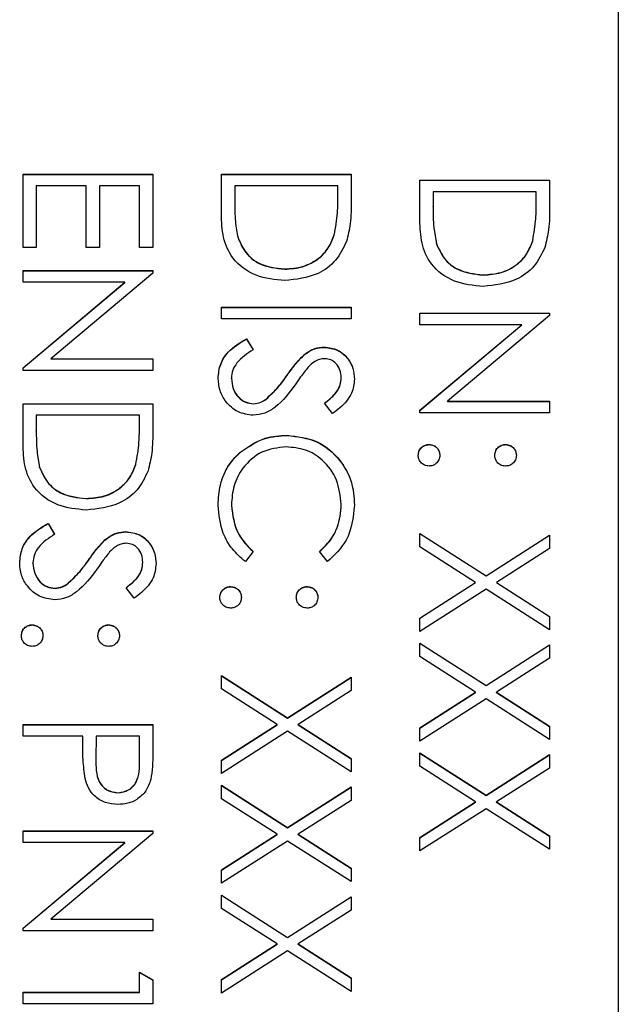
# Model space of a CAD drawing. Header units: millimetres. Extents: x 220 to 2218, y -9 to 1835.
# Tile 15 of 25: x 2024 to 2032, y 960 to 973. Entities that reach past the tile are written whole.
import ezdxf

# ---------------------------------------------------------------- set-up
doc = ezdxf.new("R2010")
doc.units = ezdxf.units.MM

msp = doc.modelspace()

# ---------------------------------------------------------------- linework, layer by layer
at = {"color": 7, "linetype": 'Continuous', "lineweight": 25}
for p, q in [((2031.759, 998.543), (2031.759, 938.564)), ((2023.959, 969.676), (2023.959, 970.635)), ((2023.959, 970.635), (2025.659, 970.635)), ((2023.959, 970.632), (2025.659, 970.632)), ((2025.659, 970.635), (2025.659, 969.676)), ((2026.559, 970.635), (2028.259, 970.635)), ((2026.559, 970.108), (2026.559, 970.635)), ((2026.559, 970.632), (2028.259, 970.632)), ((2028.259, 970.635), (2028.259, 970.292)), ((2024.133, 970.482), (2024.133, 969.676)), ((2024.787, 970.482), (2024.133, 970.482)), ((2024.787, 969.676), (2024.787, 970.482)), ((2024.961, 970.482), (2024.961, 969.676)), ((2025.484, 970.482), (2024.961, 970.482)), ((2025.484, 969.676), (2025.484, 970.482)), ((2026.733, 970.482), (2026.733, 970.287)), ((2028.084, 970.482), (2026.733, 970.482)), ((2028.084, 970.363), (2028.084, 970.482)), ((2029.159, 970.558), (2030.859, 970.558)), ((2029.159, 970.031), (2029.159, 970.558)), ((2029.159, 970.555), (2030.859, 970.555)), ((2030.859, 970.558), (2030.859, 970.215)), ((2028.084, 970.36), (2028.084, 970.363)), ((2029.333, 970.405), (2029.333, 970.21)), ((2030.684, 970.405), (2029.333, 970.405)), ((2030.684, 970.286), (2030.684, 970.405)), ((2026.733, 970.285), (2026.733, 970.287)), ((2029.333, 970.208), (2029.333, 970.21)), ((2030.684, 970.283), (2030.684, 970.286)), ((2028.037, 969.838), (2028.037, 969.841)), ((2026.776, 969.799), (2026.776, 969.802)), ((2029.376, 969.722), (2029.376, 969.725)), ((2030.637, 969.761), (2030.637, 969.764)), ((2024.133, 969.676), (2023.959, 969.676)), ((2024.961, 969.676), (2024.787, 969.676)), ((2025.659, 969.676), (2025.484, 969.676)), ((2023.959, 969.371), (2025.659, 969.371)), ((2023.959, 969.219), (2023.959, 969.371)), ((2023.959, 969.369), (2025.659, 969.369)), ((2025.659, 969.339), (2024.321, 968.217)), ((2025.659, 969.371), (2025.659, 969.339)), ((2027.388, 969.39), (2027.388, 969.393)), ((2029.988, 969.313), (2029.988, 969.316)), ((2025.294, 969.219), (2023.959, 969.219)), ((2023.959, 968.099), (2025.294, 969.219)), ((2023.959, 968.096), (2025.294, 969.216)), ((2025.294, 969.216), (2025.294, 969.219)), ((2026.559, 968.739), (2026.559, 968.892)), ((2026.559, 968.892), (2028.259, 968.892)), ((2026.559, 968.889), (2028.259, 968.889)), ((2028.259, 968.892), (2028.259, 968.739)), ((2029.159, 968.815), (2030.859, 968.815)), ((2029.159, 968.662), (2029.159, 968.815)), ((2029.159, 968.812), (2030.859, 968.812)), ((2030.859, 968.783), (2029.521, 967.66)), ((2030.859, 968.815), (2030.859, 968.783)), ((2028.259, 968.739), (2026.559, 968.739)), ((2030.494, 968.662), (2029.159, 968.662)), ((2029.159, 967.542), (2030.494, 968.662)), ((2029.159, 967.54), (2030.494, 968.66)), ((2030.494, 968.66), (2030.494, 968.662)), ((2026.887, 968.478), (2026.973, 968.334)), ((2026.887, 968.475), (2026.887, 968.478)), ((2026.887, 968.475), (2026.973, 968.332)), ((2027.647, 968.271), (2027.647, 968.274)), ((2027.906, 968.366), (2027.906, 968.369)), ((2024.321, 968.217), (2025.659, 968.217)), ((2024.321, 968.214), (2024.321, 968.217)), ((2024.321, 968.214), (2025.659, 968.214)), ((2025.659, 968.217), (2025.659, 968.064)), ((2023.959, 968.064), (2023.959, 968.099)), ((2025.659, 968.064), (2023.959, 968.064)), ((2026.689, 967.959), (2026.689, 967.961)), ((2027.416, 967.993), (2027.416, 967.996)), ((2028.128, 967.965), (2028.128, 967.967)), ((2023.959, 967.628), (2025.659, 967.628)), ((2023.959, 967.102), (2023.959, 967.628)), ((2023.959, 967.626), (2025.659, 967.626)), ((2025.659, 967.628), (2025.659, 967.285)), ((2026.978, 967.626), (2026.978, 967.628)), ((2027.144, 967.687), (2027.144, 967.689)), ((2028.015, 967.498), (2027.91, 967.635)), ((2029.521, 967.66), (2030.859, 967.66)), ((2029.521, 967.658), (2029.521, 967.66)), ((2029.521, 967.658), (2030.859, 967.658)), ((2030.859, 967.66), (2030.859, 967.508)), ((2029.159, 967.508), (2029.159, 967.542)), ((2030.859, 967.508), (2029.159, 967.508)), ((2024.133, 967.476), (2024.133, 967.281)), ((2025.484, 967.476), (2024.133, 967.476)), ((2025.484, 967.356), (2025.484, 967.476)), ((2025.484, 967.354), (2025.484, 967.356)), ((2024.133, 967.278), (2024.133, 967.281)), ((2027.419, 967.212), (2027.419, 967.214)), ((2026.812, 966.996), (2026.812, 966.999)), ((2029.279, 967.091), (2029.279, 967.094)), ((2030.281, 967.091), (2030.281, 967.094)), ((2024.176, 966.792), (2024.176, 966.795)), ((2025.437, 966.831), (2025.437, 966.834)), ((2024.788, 966.384), (2024.788, 966.386)), ((2026.689, 966.296), (2026.689, 966.299)), ((2028.128, 966.307), (2028.128, 966.31)), ((2024.287, 966.06), (2024.373, 965.916)), ((2024.287, 966.057), (2024.287, 966.06)), ((2024.287, 966.057), (2024.373, 965.913)), ((2025.306, 965.948), (2025.306, 965.951)), ((2025.047, 965.853), (2025.047, 965.856)), ((2029.159, 965.928), (2030.026, 965.373)), ((2029.159, 965.752), (2029.159, 965.928)), ((2029.159, 965.925), (2030.026, 965.371)), ((2030.026, 965.373), (2030.859, 965.906)), ((2030.026, 965.371), (2030.859, 965.904)), ((2030.859, 965.906), (2030.859, 965.73)), ((2026.973, 965.692), (2026.872, 965.559)), ((2027.947, 965.559), (2027.845, 965.692)), ((2029.888, 965.285), (2029.159, 965.752)), ((2030.859, 965.73), (2030.163, 965.285)), ((2024.816, 965.575), (2024.816, 965.577)), ((2024.089, 965.54), (2024.089, 965.543)), ((2025.528, 965.546), (2025.528, 965.549)), ((2030.026, 965.371), (2030.026, 965.373)), ((2024.378, 965.207), (2024.378, 965.21)), ((2024.544, 965.268), (2024.544, 965.271)), ((2025.415, 965.079), (2025.31, 965.217)), ((2026.679, 965.229), (2026.679, 965.232)), ((2027.681, 965.229), (2027.681, 965.232)), ((2029.159, 964.819), (2029.888, 965.285)), ((2029.159, 964.816), (2029.888, 965.283)), ((2030.026, 965.197), (2029.159, 964.643)), ((2029.888, 965.283), (2029.888, 965.285)), ((2030.859, 964.664), (2030.026, 965.197)), ((2030.163, 965.285), (2030.859, 964.84)), ((2030.163, 965.283), (2030.163, 965.285)), ((2030.163, 965.283), (2030.859, 964.838)), ((2029.159, 964.643), (2029.159, 964.819)), ((2030.859, 964.84), (2030.859, 964.664)), ((2024.079, 964.728), (2024.079, 964.731)), ((2025.081, 964.728), (2025.081, 964.731)), ((2029.159, 964.49), (2030.026, 963.935)), ((2029.159, 964.314), (2029.159, 964.49)), ((2029.159, 964.488), (2030.026, 963.933)), ((2030.026, 963.935), (2030.859, 964.468)), ((2030.026, 963.933), (2030.859, 964.466)), ((2030.859, 964.468), (2030.859, 964.292)), ((2029.888, 963.847), (2029.159, 964.314)), ((2030.859, 964.292), (2030.163, 963.847)), ((2026.559, 964.066), (2027.426, 963.511)), ((2026.559, 963.89), (2026.559, 964.066)), ((2026.559, 964.063), (2027.426, 963.509)), ((2027.426, 963.511), (2028.259, 964.044)), ((2027.426, 963.509), (2028.259, 964.042)), ((2028.259, 964.044), (2028.259, 963.868)), ((2027.288, 963.423), (2026.559, 963.89)), ((2030.026, 963.933), (2030.026, 963.935)), ((2028.259, 963.868), (2027.563, 963.423)), ((2029.159, 963.381), (2029.888, 963.847)), ((2029.159, 963.378), (2029.888, 963.845)), ((2030.026, 963.759), (2029.159, 963.205)), ((2029.888, 963.845), (2029.888, 963.847)), ((2030.859, 963.227), (2030.026, 963.759)), ((2030.163, 963.847), (2030.859, 963.403)), ((2030.163, 963.845), (2030.163, 963.847)), ((2030.163, 963.845), (2030.859, 963.4)), ((2027.426, 963.509), (2027.426, 963.511)), ((2023.959, 963.271), (2023.959, 963.423)), ((2023.959, 963.423), (2025.659, 963.423)), ((2023.959, 963.421), (2025.659, 963.421)), ((2025.659, 963.423), (2025.659, 963.09)), ((2026.559, 962.957), (2027.288, 963.423)), ((2026.559, 962.954), (2027.288, 963.421)), ((2027.288, 963.421), (2027.288, 963.423)), ((2027.563, 963.423), (2028.259, 962.978)), ((2027.563, 963.421), (2027.563, 963.423)), ((2027.563, 963.421), (2028.259, 962.976)), ((2029.159, 963.205), (2029.159, 963.381)), ((2030.859, 963.403), (2030.859, 963.227)), ((2024.743, 963.271), (2023.959, 963.271)), ((2024.743, 963.149), (2024.743, 963.271)), ((2024.918, 963.271), (2024.914, 962.973)), ((2025.484, 963.271), (2024.918, 963.271)), ((2025.484, 962.96), (2025.484, 963.271)), ((2027.426, 963.335), (2026.559, 962.781)), ((2028.259, 962.802), (2027.426, 963.335)), ((2028.259, 962.978), (2028.259, 962.802)), ((2029.159, 963.052), (2030.026, 962.497)), ((2029.159, 962.876), (2029.159, 963.052)), ((2029.159, 963.05), (2030.026, 962.495)), ((2030.026, 962.497), (2030.859, 963.03)), ((2030.026, 962.495), (2030.859, 963.028)), ((2030.859, 963.03), (2030.859, 962.854)), ((2024.914, 962.967), (2024.914, 962.964)), ((2025.484, 962.957), (2025.484, 962.96)), ((2026.559, 962.781), (2026.559, 962.957)), ((2029.888, 962.41), (2029.159, 962.876)), ((2030.859, 962.854), (2030.163, 962.41)), ((2026.559, 962.628), (2027.426, 962.073)), ((2026.559, 962.452), (2026.559, 962.628)), ((2026.559, 962.625), (2027.426, 962.071)), ((2027.426, 962.073), (2028.259, 962.606)), ((2027.426, 962.071), (2028.259, 962.604)), ((2028.259, 962.606), (2028.259, 962.43)), ((2025.202, 962.527), (2025.202, 962.53)), ((2030.026, 962.495), (2030.026, 962.497)), ((2027.288, 961.985), (2026.559, 962.452)), ((2028.259, 962.43), (2027.563, 961.985)), ((2029.159, 961.943), (2029.888, 962.41)), ((2029.159, 961.94), (2029.888, 962.407)), ((2029.888, 962.407), (2029.888, 962.41)), ((2030.163, 962.41), (2030.859, 961.965)), ((2030.163, 962.407), (2030.163, 962.41)), ((2030.163, 962.407), (2030.859, 961.962)), ((2030.026, 962.321), (2029.159, 961.767)), ((2030.859, 961.789), (2030.026, 962.321)), ((2027.426, 962.071), (2027.426, 962.073)), ((2023.959, 962.029), (2025.659, 962.029)), ((2023.959, 961.877), (2023.959, 962.029)), ((2023.959, 962.026), (2025.659, 962.026)), ((2025.659, 961.997), (2024.321, 960.874)), ((2025.659, 962.029), (2025.659, 961.997)), ((2026.559, 961.519), (2027.288, 961.985)), ((2026.559, 961.516), (2027.288, 961.983)), ((2027.288, 961.983), (2027.288, 961.985)), ((2027.563, 961.985), (2028.259, 961.541)), ((2027.563, 961.983), (2027.563, 961.985)), ((2027.563, 961.983), (2028.259, 961.538)), ((2029.159, 961.767), (2029.159, 961.943)), ((2030.859, 961.965), (2030.859, 961.789)), ((2025.294, 961.877), (2023.959, 961.877)), ((2023.959, 960.757), (2025.294, 961.877)), ((2023.959, 960.754), (2025.294, 961.874)), ((2025.294, 961.874), (2025.294, 961.877)), ((2027.426, 961.897), (2026.559, 961.343)), ((2028.259, 961.365), (2027.426, 961.897)), ((2026.559, 961.343), (2026.559, 961.519)), ((2028.259, 961.541), (2028.259, 961.365)), ((2026.559, 961.19), (2027.426, 960.635)), ((2026.559, 961.014), (2026.559, 961.19)), ((2026.559, 961.188), (2027.426, 960.633)), ((2027.426, 960.635), (2028.259, 961.168)), ((2027.426, 960.633), (2028.259, 961.166)), ((2028.259, 961.168), (2028.259, 960.992)), ((2027.288, 960.548), (2026.559, 961.014)), ((2028.259, 960.992), (2027.563, 960.548)), ((2024.321, 960.874), (2025.659, 960.874)), ((2024.321, 960.872), (2024.321, 960.874)), ((2024.321, 960.872), (2025.659, 960.872)), ((2025.659, 960.874), (2025.659, 960.722)), ((2023.959, 960.722), (2023.959, 960.757)), ((2025.659, 960.722), (2023.959, 960.722)), ((2026.559, 960.081), (2027.288, 960.548)), ((2026.559, 960.078), (2027.288, 960.545)), ((2027.288, 960.545), (2027.288, 960.548)), ((2027.426, 960.633), (2027.426, 960.635)), ((2027.563, 960.548), (2028.259, 960.103)), ((2027.563, 960.545), (2027.563, 960.548)), ((2027.563, 960.545), (2028.259, 960.1)), ((2027.426, 960.459), (2026.559, 959.905)), ((2028.259, 959.927), (2027.426, 960.459)), ((2025.484, 959.916), (2025.484, 960.177)), ((2025.484, 960.177), (2025.659, 960.077)), ((2025.484, 960.174), (2025.659, 960.075)), ((2025.659, 960.077), (2025.659, 959.763)), ((2026.559, 959.905), (2026.559, 960.081)), ((2028.259, 960.103), (2028.259, 959.927)), ((2023.959, 959.916), (2025.484, 959.916)), ((2023.959, 959.763), (2023.959, 959.916)), ((2023.959, 959.913), (2025.484, 959.913)), ((2025.484, 959.913), (2025.484, 959.916)), ((2025.659, 959.763), (2023.959, 959.763))]:
    msp.add_line(p, q, dxfattribs=at)
for points, knots in [([(2028.037, 969.841), (2028.054, 969.937), (2028.084, 970.11), (2028.084, 970.286), (2028.084, 970.363)], [0, 0, 0, 0, 0.5595421, 1, 1, 1, 1]), ([(2028.037, 969.838), (2028.054, 969.935), (2028.084, 970.108), (2028.084, 970.283), (2028.084, 970.36)], [0, 0, 0, 0, 0.559542, 1, 1, 1, 1]), ([(2026.733, 970.287), (2026.733, 970.196), (2026.732, 970.032), (2026.763, 969.872), (2026.776, 969.802)], [0, 0, 0, 0, 0.560426, 1, 1, 1, 1]), ([(2026.733, 970.285), (2026.733, 970.193), (2026.732, 970.03), (2026.763, 969.869), (2026.776, 969.799)], [0, 0, 0, 0, 0.560426, 1, 1, 1, 1]), ([(2028.259, 970.292), (2028.259, 970.19), (2028.258, 970.007), (2028.216, 969.83), (2028.197, 969.753)], [0, 0, 0, 0, 0.560445, 1, 1, 1, 1]), ([(2029.333, 970.21), (2029.333, 970.119), (2029.332, 969.955), (2029.363, 969.795), (2029.376, 969.725)], [0, 0, 0, 0, 0.560426, 1, 1, 1, 1]), ([(2029.333, 970.208), (2029.333, 970.116), (2029.332, 969.953), (2029.363, 969.792), (2029.376, 969.722)], [0, 0, 0, 0, 0.560426, 1, 1, 1, 1]), ([(2030.637, 969.764), (2030.654, 969.86), (2030.684, 970.033), (2030.684, 970.209), (2030.684, 970.286)], [0, 0, 0, 0, 0.5595421, 1, 1, 1, 1]), ([(2030.637, 969.761), (2030.654, 969.858), (2030.684, 970.031), (2030.684, 970.206), (2030.684, 970.283)], [0, 0, 0, 0, 0.559542, 1, 1, 1, 1]), ([(2030.859, 970.215), (2030.859, 970.113), (2030.858, 969.93), (2030.816, 969.753), (2030.797, 969.676)], [0, 0, 0, 0, 0.560445, 1, 1, 1, 1]), ([(2027.387, 969.241), (2027.26, 969.253), (2027.005, 969.278), (2026.701, 969.498), (2026.568, 969.807), (2026.562, 970.008), (2026.559, 970.108)], [0, 0, 0, 0, 0.280124, 0.559248, 0.778837, 1, 1, 1, 1]), ([(2029.987, 969.164), (2029.86, 969.176), (2029.605, 969.201), (2029.301, 969.421), (2029.168, 969.73), (2029.162, 969.931), (2029.159, 970.031)], [0, 0, 0, 0, 0.280124, 0.559248, 0.778837, 1, 1, 1, 1]), ([(2027.388, 969.393), (2027.467, 969.399), (2027.626, 969.41), (2027.826, 969.515), (2027.97, 969.665), (2028.014, 969.782), (2028.037, 969.841)], [0, 0, 0, 0, 0.280178, 0.559765, 0.779797, 1, 1, 1, 1]), ([(2027.388, 969.39), (2027.467, 969.396), (2027.626, 969.407), (2027.826, 969.512), (2027.97, 969.662), (2028.014, 969.779), (2028.037, 969.838)], [0, 0, 0, 0, 0.280178, 0.559765, 0.779797, 1, 1, 1, 1]), ([(2026.776, 969.802), (2026.806, 969.734), (2026.866, 969.598), (2027.08, 969.427), (2027.271, 969.406), (2027.388, 969.393)], [0, 0, 0, 0, 0.280536, 0.561015, 1, 1, 1, 1]), ([(2026.776, 969.799), (2026.806, 969.731), (2026.866, 969.595), (2027.08, 969.424), (2027.271, 969.403), (2027.388, 969.39)], [0, 0, 0, 0, 0.280536, 0.561015, 1, 1, 1, 1]), ([(2028.197, 969.753), (2028.155, 969.666), (2028.072, 969.493), (2027.785, 969.283), (2027.538, 969.257), (2027.387, 969.241)], [0, 0, 0, 0, 0.280264, 0.560715, 1, 1, 1, 1]), ([(2029.376, 969.725), (2029.406, 969.657), (2029.466, 969.521), (2029.68, 969.35), (2029.871, 969.329), (2029.988, 969.316)], [0, 0, 0, 0, 0.2805364, 0.5610151, 1, 1, 1, 1]), ([(2029.376, 969.722), (2029.406, 969.654), (2029.466, 969.518), (2029.68, 969.347), (2029.871, 969.326), (2029.988, 969.313)], [0, 0, 0, 0, 0.280536, 0.561015, 1, 1, 1, 1]), ([(2029.988, 969.316), (2030.067, 969.322), (2030.226, 969.332), (2030.426, 969.438), (2030.57, 969.588), (2030.614, 969.705), (2030.637, 969.764)], [0, 0, 0, 0, 0.280178, 0.559765, 0.779797, 1, 1, 1, 1]), ([(2029.988, 969.313), (2030.067, 969.319), (2030.226, 969.33), (2030.426, 969.435), (2030.57, 969.585), (2030.614, 969.702), (2030.637, 969.761)], [0, 0, 0, 0, 0.280178, 0.559765, 0.779797, 1, 1, 1, 1]), ([(2030.797, 969.676), (2030.755, 969.589), (2030.672, 969.416), (2030.385, 969.206), (2030.138, 969.18), (2029.987, 969.164)], [0, 0, 0, 0, 0.280264, 0.560715, 1, 1, 1, 1]), ([(2026.515, 967.961), (2026.521, 968.024), (2026.534, 968.15), (2026.662, 968.344), (2026.801, 968.427), (2026.887, 968.478)], [0, 0, 0, 0, 0.27988, 0.559666, 1, 1, 1, 1]), ([(2026.515, 967.959), (2026.521, 968.021), (2026.534, 968.147), (2026.662, 968.341), (2026.801, 968.424), (2026.887, 968.475)], [0, 0, 0, 0, 0.27988, 0.559666, 1, 1, 1, 1]), ([(2026.973, 968.334), (2026.895, 968.284), (2026.787, 968.213), (2026.701, 968.069), (2026.693, 967.997), (2026.689, 967.961)], [0, 0, 0, 0, 0.559321, 0.779782, 1, 1, 1, 1]), ([(2027.416, 967.996), (2027.455, 968.051), (2027.525, 968.15), (2027.609, 968.236), (2027.647, 968.274)], [0, 0, 0, 0, 0.560413, 1, 1, 1, 1]), ([(2027.416, 967.993), (2027.455, 968.048), (2027.525, 968.147), (2027.609, 968.233), (2027.647, 968.271)], [0, 0, 0, 0, 0.560413, 1, 1, 1, 1]), ([(2027.647, 968.274), (2027.691, 968.304), (2027.77, 968.358), (2027.864, 968.366), (2027.906, 968.369)], [0, 0, 0, 0, 0.55984, 1, 1, 1, 1]), ([(2027.647, 968.271), (2027.691, 968.301), (2027.77, 968.355), (2027.864, 968.363), (2027.906, 968.366)], [0, 0, 0, 0, 0.55984, 1, 1, 1, 1]), ([(2027.906, 968.369), (2027.966, 968.362), (2028.087, 968.347), (2028.218, 968.231), (2028.29, 968.092), (2028.298, 967.998), (2028.302, 967.95)], [0, 0, 0, 0, 0.279553, 0.558798, 0.779378, 1, 1, 1, 1]), ([(2027.906, 968.366), (2027.966, 968.359), (2028.087, 968.344), (2028.218, 968.228), (2028.29, 968.089), (2028.298, 967.995), (2028.302, 967.948)], [0, 0, 0, 0, 0.279553, 0.558798, 0.779378, 1, 1, 1, 1]), ([(2027.913, 968.217), (2027.889, 968.215), (2027.842, 968.211), (2027.763, 968.174), (2027.72, 968.131), (2027.693, 968.105)], [0, 0, 0, 0, 0.279946, 0.559774, 1, 1, 1, 1]), ([(2028.128, 967.967), (2028.125, 968.002), (2028.12, 968.071), (2028.067, 968.154), (2027.994, 968.208), (2027.94, 968.214), (2027.913, 968.217)], [0, 0, 0, 0, 0.280274, 0.559931, 0.77992, 1, 1, 1, 1]), ([(2027.693, 968.105), (2027.661, 968.063), (2027.602, 967.988), (2027.548, 967.91), (2027.524, 967.876)], [0, 0, 0, 0, 0.559906, 1, 1, 1, 1]), ([(2026.975, 967.476), (2026.906, 967.485), (2026.766, 967.504), (2026.618, 967.64), (2026.528, 967.797), (2026.52, 967.907), (2026.515, 967.961)], [0, 0, 0, 0, 0.2791829, 0.5590851, 0.779446, 1, 1, 1, 1]), ([(2026.689, 967.961), (2026.694, 967.916), (2026.703, 967.824), (2026.772, 967.713), (2026.87, 967.642), (2026.942, 967.633), (2026.978, 967.628)], [0, 0, 0, 0, 0.280276, 0.560148, 0.780153, 1, 1, 1, 1]), ([(2026.689, 967.959), (2026.694, 967.913), (2026.703, 967.822), (2026.772, 967.71), (2026.87, 967.639), (2026.942, 967.63), (2026.978, 967.626)], [0, 0, 0, 0, 0.280276, 0.560148, 0.780153, 1, 1, 1, 1]), ([(2027.524, 967.876), (2027.445, 967.77), (2027.335, 967.621), (2027.13, 967.495), (2027.027, 967.482), (2026.975, 967.476)], [0, 0, 0, 0, 0.560115, 0.780284, 1, 1, 1, 1]), ([(2027.144, 967.689), (2027.2, 967.742), (2027.301, 967.835), (2027.38, 967.947), (2027.416, 967.996)], [0, 0, 0, 0, 0.559496, 1, 1, 1, 1]), ([(2027.144, 967.687), (2027.2, 967.739), (2027.301, 967.833), (2027.38, 967.944), (2027.416, 967.993)], [0, 0, 0, 0, 0.559496, 1, 1, 1, 1]), ([(2027.91, 967.635), (2027.947, 967.665), (2028.007, 967.713), (2028.079, 967.793), (2028.121, 967.876), (2028.126, 967.937), (2028.128, 967.967)], [0, 0, 0, 0, 0.3404085, 0.560482, 0.7801798, 1, 1, 1, 1]), ([(2027.91, 967.633), (2027.947, 967.662), (2028.007, 967.71), (2028.079, 967.79), (2028.121, 967.874), (2028.126, 967.934), (2028.128, 967.965)], [0, 0, 0, 0, 0.340409, 0.560482, 0.78018, 1, 1, 1, 1]), ([(2028.302, 967.95), (2028.295, 967.887), (2028.282, 967.782), (2028.201, 967.658), (2028.113, 967.572), (2028.047, 967.522), (2028.015, 967.498)], [0, 0, 0, 0, 0.3387292, 0.5588354, 0.7793438, 1, 1, 1, 1]), ([(2026.978, 967.628), (2027.011, 967.632), (2027.072, 967.64), (2027.122, 967.674), (2027.144, 967.689)], [0, 0, 0, 0, 0.55899, 1, 1, 1, 1]), ([(2026.978, 967.626), (2027.011, 967.63), (2027.072, 967.637), (2027.122, 967.671), (2027.144, 967.687)], [0, 0, 0, 0, 0.55899, 1, 1, 1, 1]), ([(2025.437, 966.834), (2025.454, 966.931), (2025.484, 967.104), (2025.484, 967.279), (2025.484, 967.356)], [0, 0, 0, 0, 0.559542, 1, 1, 1, 1]), ([(2024.133, 967.281), (2024.133, 967.189), (2024.132, 967.026), (2024.163, 966.865), (2024.176, 966.795)], [0, 0, 0, 0, 0.560426, 1, 1, 1, 1]), ([(2024.133, 967.278), (2024.133, 967.186), (2024.132, 967.023), (2024.163, 966.863), (2024.176, 966.792)], [0, 0, 0, 0, 0.560426, 1, 1, 1, 1]), ([(2025.437, 966.831), (2025.454, 966.928), (2025.484, 967.101), (2025.484, 967.276), (2025.484, 967.354)], [0, 0, 0, 0, 0.559542, 1, 1, 1, 1]), ([(2025.659, 967.285), (2025.659, 967.183), (2025.658, 967.001), (2025.616, 966.824), (2025.597, 966.746)], [0, 0, 0, 0, 0.560445, 1, 1, 1, 1]), ([(2024.787, 966.234), (2024.66, 966.246), (2024.405, 966.271), (2024.101, 966.491), (2023.968, 966.801), (2023.962, 967.001), (2023.959, 967.102)], [0, 0, 0, 0, 0.280124, 0.559248, 0.778837, 1, 1, 1, 1]), ([(2026.812, 966.999), (2026.915, 967.069), (2027.1, 967.195), (2027.321, 967.208), (2027.419, 967.214)], [0, 0, 0, 0, 0.559029, 1, 1, 1, 1]), ([(2026.812, 966.996), (2026.915, 967.066), (2027.1, 967.192), (2027.321, 967.206), (2027.419, 967.212)], [0, 0, 0, 0, 0.559029, 1, 1, 1, 1]), ([(2027.419, 967.214), (2027.552, 967.199), (2027.818, 967.168), (2028.11, 966.916), (2028.279, 966.614), (2028.295, 966.405), (2028.302, 966.3)], [0, 0, 0, 0, 0.279512, 0.55908, 0.779374, 1, 1, 1, 1]), ([(2027.419, 967.212), (2027.552, 967.196), (2027.818, 967.165), (2028.11, 966.914), (2028.279, 966.611), (2028.295, 966.402), (2028.302, 966.297)], [0, 0, 0, 0, 0.279512, 0.55908, 0.779374, 1, 1, 1, 1]), ([(2026.515, 966.298), (2026.52, 966.387), (2026.528, 966.535), (2026.598, 966.728), (2026.687, 966.879), (2026.771, 966.959), (2026.812, 966.999)], [0, 0, 0, 0, 0.339838, 0.559927, 0.779959, 1, 1, 1, 1]), ([(2026.515, 966.295), (2026.52, 966.385), (2026.528, 966.532), (2026.598, 966.726), (2026.687, 966.876), (2026.771, 966.956), (2026.812, 966.996)], [0, 0, 0, 0, 0.339838, 0.559927, 0.779959, 1, 1, 1, 1]), ([(2027.407, 967.062), (2027.297, 967.049), (2027.077, 967.023), (2026.84, 966.81), (2026.708, 966.558), (2026.696, 966.385), (2026.689, 966.299)], [0, 0, 0, 0, 0.279434, 0.558921, 0.779283, 1, 1, 1, 1]), ([(2028.128, 966.31), (2028.116, 966.418), (2028.091, 966.635), (2027.906, 966.888), (2027.664, 967.039), (2027.493, 967.054), (2027.407, 967.062)], [0, 0, 0, 0, 0.279856, 0.559519, 0.779686, 1, 1, 1, 1]), ([(2029.137, 966.952), (2029.139, 966.973), (2029.145, 967.015), (2029.183, 967.061), (2029.229, 967.089), (2029.262, 967.092), (2029.279, 967.094)], [0, 0, 0, 0, 0.2795812, 0.5591432, 0.7795754, 1, 1, 1, 1]), ([(2029.137, 966.949), (2029.139, 966.97), (2029.145, 967.012), (2029.183, 967.058), (2029.229, 967.086), (2029.262, 967.09), (2029.279, 967.091)], [0, 0, 0, 0, 0.2795812, 0.5591432, 0.7795754, 1, 1, 1, 1]), ([(2029.279, 967.094), (2029.299, 967.091), (2029.341, 967.086), (2029.388, 967.048), (2029.416, 967.001), (2029.419, 966.969), (2029.42, 966.952)], [0, 0, 0, 0, 0.2795762, 0.5592837, 0.7795524, 1, 1, 1, 1]), ([(2029.279, 967.091), (2029.299, 967.089), (2029.341, 967.084), (2029.388, 967.045), (2029.416, 966.999), (2029.419, 966.966), (2029.42, 966.949)], [0, 0, 0, 0, 0.279576, 0.559284, 0.779552, 1, 1, 1, 1]), ([(2030.139, 966.952), (2030.142, 966.973), (2030.147, 967.015), (2030.185, 967.061), (2030.232, 967.089), (2030.265, 967.092), (2030.281, 967.094)], [0, 0, 0, 0, 0.279647, 0.559299, 0.779615, 1, 1, 1, 1]), ([(2030.139, 966.949), (2030.142, 966.97), (2030.147, 967.012), (2030.185, 967.058), (2030.232, 967.087), (2030.265, 967.09), (2030.281, 967.091)], [0, 0, 0, 0, 0.279647, 0.559299, 0.779615, 1, 1, 1, 1]), ([(2030.281, 967.094), (2030.302, 967.091), (2030.344, 967.086), (2030.39, 967.048), (2030.418, 967.001), (2030.421, 966.969), (2030.423, 966.952)], [0, 0, 0, 0, 0.2795852, 0.5594544, 0.7796968, 1, 1, 1, 1]), ([(2030.281, 967.091), (2030.302, 967.088), (2030.344, 967.083), (2030.39, 967.045), (2030.418, 966.999), (2030.421, 966.966), (2030.423, 966.949)], [0, 0, 0, 0, 0.279585, 0.559454, 0.779697, 1, 1, 1, 1]), ([(2029.279, 966.811), (2029.258, 966.813), (2029.216, 966.818), (2029.17, 966.857), (2029.141, 966.903), (2029.138, 966.936), (2029.137, 966.952)], [0, 0, 0, 0, 0.2794691, 0.5593578, 0.7796739, 1, 1, 1, 1]), ([(2029.42, 966.952), (2029.418, 966.931), (2029.413, 966.889), (2029.374, 966.843), (2029.328, 966.814), (2029.295, 966.812), (2029.279, 966.811)], [0, 0, 0, 0, 0.279602, 0.559212, 0.779475, 1, 1, 1, 1]), ([(2030.281, 966.811), (2030.26, 966.813), (2030.218, 966.818), (2030.172, 966.856), (2030.144, 966.903), (2030.141, 966.936), (2030.139, 966.952)], [0, 0, 0, 0, 0.279517, 0.559326, 0.779544, 1, 1, 1, 1]), ([(2030.423, 966.952), (2030.42, 966.931), (2030.416, 966.889), (2030.377, 966.843), (2030.331, 966.814), (2030.298, 966.812), (2030.281, 966.811)], [0, 0, 0, 0, 0.279602, 0.559212, 0.779475, 1, 1, 1, 1]), ([(2024.176, 966.795), (2024.206, 966.727), (2024.266, 966.591), (2024.48, 966.42), (2024.671, 966.399), (2024.788, 966.386)], [0, 0, 0, 0, 0.280536, 0.561015, 1, 1, 1, 1]), ([(2024.176, 966.792), (2024.206, 966.724), (2024.266, 966.589), (2024.48, 966.418), (2024.671, 966.397), (2024.788, 966.384)], [0, 0, 0, 0, 0.280536, 0.561015, 1, 1, 1, 1]), ([(2025.597, 966.746), (2025.555, 966.659), (2025.472, 966.486), (2025.185, 966.276), (2024.938, 966.25), (2024.787, 966.234)], [0, 0, 0, 0, 0.280264, 0.560715, 1, 1, 1, 1]), ([(2024.788, 966.386), (2024.867, 966.392), (2025.026, 966.403), (2025.226, 966.508), (2025.37, 966.659), (2025.414, 966.776), (2025.437, 966.834)], [0, 0, 0, 0, 0.2801784, 0.5597646, 0.7797967, 1, 1, 1, 1]), ([(2024.788, 966.384), (2024.867, 966.389), (2025.026, 966.4), (2025.226, 966.506), (2025.37, 966.656), (2025.414, 966.773), (2025.437, 966.831)], [0, 0, 0, 0, 0.280178, 0.559765, 0.779797, 1, 1, 1, 1]), ([(2026.872, 965.559), (2026.812, 965.611), (2026.692, 965.716), (2026.547, 965.968), (2026.527, 966.173), (2026.515, 966.298)], [0, 0, 0, 0, 0.28041, 0.560795, 1, 1, 1, 1]), ([(2026.689, 966.299), (2026.706, 966.168), (2026.734, 965.932), (2026.9, 965.766), (2026.973, 965.692)], [0, 0, 0, 0, 0.558772, 1, 1, 1, 1]), ([(2026.689, 966.296), (2026.706, 966.165), (2026.734, 965.93), (2026.9, 965.763), (2026.973, 965.689)], [0, 0, 0, 0, 0.558772, 1, 1, 1, 1]), ([(2027.845, 965.692), (2027.902, 965.747), (2027.998, 965.839), (2028.078, 966.005), (2028.121, 966.155), (2028.126, 966.258), (2028.128, 966.31)], [0, 0, 0, 0, 0.3393271, 0.5594657, 0.7797271, 1, 1, 1, 1]), ([(2027.845, 965.689), (2027.902, 965.745), (2027.998, 965.836), (2028.078, 966.002), (2028.121, 966.152), (2028.126, 966.255), (2028.128, 966.307)], [0, 0, 0, 0, 0.339327, 0.559466, 0.779727, 1, 1, 1, 1]), ([(2028.302, 966.3), (2028.284, 966.137), (2028.252, 965.845), (2028.04, 965.646), (2027.947, 965.559)], [0, 0, 0, 0, 0.559517, 1, 1, 1, 1]), ([(2023.915, 965.543), (2023.921, 965.606), (2023.934, 965.731), (2024.062, 965.925), (2024.201, 966.009), (2024.287, 966.06)], [0, 0, 0, 0, 0.27988, 0.559666, 1, 1, 1, 1]), ([(2023.915, 965.54), (2023.921, 965.603), (2023.934, 965.729), (2024.062, 965.922), (2024.201, 966.006), (2024.287, 966.057)], [0, 0, 0, 0, 0.27988, 0.559666, 1, 1, 1, 1]), ([(2025.047, 965.856), (2025.091, 965.886), (2025.17, 965.939), (2025.264, 965.947), (2025.306, 965.951)], [0, 0, 0, 0, 0.55984, 1, 1, 1, 1]), ([(2025.047, 965.853), (2025.091, 965.883), (2025.17, 965.936), (2025.264, 965.944), (2025.306, 965.948)], [0, 0, 0, 0, 0.55984, 1, 1, 1, 1]), ([(2025.306, 965.951), (2025.366, 965.943), (2025.487, 965.929), (2025.618, 965.813), (2025.69, 965.674), (2025.698, 965.579), (2025.702, 965.532)], [0, 0, 0, 0, 0.279553, 0.558798, 0.779378, 1, 1, 1, 1]), ([(2025.306, 965.948), (2025.366, 965.941), (2025.487, 965.926), (2025.618, 965.81), (2025.69, 965.671), (2025.698, 965.577), (2025.702, 965.529)], [0, 0, 0, 0, 0.279553, 0.558798, 0.779378, 1, 1, 1, 1]), ([(2024.373, 965.916), (2024.295, 965.865), (2024.187, 965.795), (2024.101, 965.651), (2024.093, 965.579), (2024.089, 965.543)], [0, 0, 0, 0, 0.559321, 0.779782, 1, 1, 1, 1]), ([(2024.816, 965.577), (2024.855, 965.633), (2024.925, 965.732), (2025.009, 965.818), (2025.047, 965.856)], [0, 0, 0, 0, 0.560413, 1, 1, 1, 1]), ([(2024.816, 965.575), (2024.855, 965.63), (2024.925, 965.729), (2025.009, 965.815), (2025.047, 965.853)], [0, 0, 0, 0, 0.560413, 1, 1, 1, 1]), ([(2025.093, 965.686), (2025.061, 965.644), (2025.002, 965.569), (2024.948, 965.492), (2024.924, 965.458)], [0, 0, 0, 0, 0.559906, 1, 1, 1, 1]), ([(2025.313, 965.798), (2025.289, 965.796), (2025.242, 965.792), (2025.163, 965.755), (2025.12, 965.712), (2025.093, 965.686)], [0, 0, 0, 0, 0.279946, 0.559774, 1, 1, 1, 1]), ([(2025.528, 965.549), (2025.525, 965.584), (2025.52, 965.652), (2025.467, 965.735), (2025.394, 965.79), (2025.34, 965.795), (2025.313, 965.798)], [0, 0, 0, 0, 0.280274, 0.559931, 0.77992, 1, 1, 1, 1]), ([(2024.544, 965.271), (2024.6, 965.323), (2024.701, 965.417), (2024.78, 965.528), (2024.816, 965.577)], [0, 0, 0, 0, 0.559496, 1, 1, 1, 1]), ([(2024.544, 965.268), (2024.6, 965.321), (2024.701, 965.414), (2024.78, 965.526), (2024.816, 965.575)], [0, 0, 0, 0, 0.559496, 1, 1, 1, 1]), ([(2024.375, 965.057), (2024.306, 965.067), (2024.166, 965.086), (2024.018, 965.222), (2023.928, 965.379), (2023.92, 965.488), (2023.915, 965.543)], [0, 0, 0, 0, 0.2791829, 0.5590851, 0.779446, 1, 1, 1, 1]), ([(2024.089, 965.543), (2024.094, 965.497), (2024.103, 965.406), (2024.172, 965.294), (2024.27, 965.223), (2024.342, 965.214), (2024.378, 965.21)], [0, 0, 0, 0, 0.280276, 0.560148, 0.780153, 1, 1, 1, 1]), ([(2024.089, 965.54), (2024.094, 965.495), (2024.103, 965.403), (2024.172, 965.292), (2024.27, 965.221), (2024.342, 965.212), (2024.378, 965.207)], [0, 0, 0, 0, 0.280276, 0.560148, 0.780153, 1, 1, 1, 1]), ([(2024.924, 965.458), (2024.845, 965.351), (2024.735, 965.203), (2024.53, 965.077), (2024.427, 965.064), (2024.375, 965.057)], [0, 0, 0, 0, 0.560115, 0.780284, 1, 1, 1, 1]), ([(2025.31, 965.217), (2025.347, 965.246), (2025.407, 965.295), (2025.479, 965.375), (2025.521, 965.458), (2025.526, 965.519), (2025.528, 965.549)], [0, 0, 0, 0, 0.340409, 0.560482, 0.78018, 1, 1, 1, 1]), ([(2025.31, 965.214), (2025.347, 965.244), (2025.407, 965.292), (2025.479, 965.372), (2025.521, 965.455), (2025.526, 965.516), (2025.528, 965.546)], [0, 0, 0, 0, 0.340409, 0.560482, 0.78018, 1, 1, 1, 1]), ([(2025.702, 965.532), (2025.695, 965.468), (2025.682, 965.363), (2025.601, 965.24), (2025.513, 965.153), (2025.447, 965.104), (2025.415, 965.079)], [0, 0, 0, 0, 0.338729, 0.558835, 0.779344, 1, 1, 1, 1]), ([(2024.378, 965.21), (2024.411, 965.214), (2024.472, 965.222), (2024.522, 965.256), (2024.544, 965.271)], [0, 0, 0, 0, 0.55899, 1, 1, 1, 1]), ([(2024.378, 965.207), (2024.411, 965.211), (2024.472, 965.219), (2024.522, 965.253), (2024.544, 965.268)], [0, 0, 0, 0, 0.5589902, 1, 1, 1, 1]), ([(2026.537, 965.09), (2026.539, 965.111), (2026.545, 965.153), (2026.583, 965.199), (2026.629, 965.227), (2026.662, 965.23), (2026.679, 965.232)], [0, 0, 0, 0, 0.279581, 0.559143, 0.779575, 1, 1, 1, 1]), ([(2026.537, 965.087), (2026.539, 965.108), (2026.545, 965.15), (2026.583, 965.196), (2026.629, 965.224), (2026.662, 965.228), (2026.679, 965.229)], [0, 0, 0, 0, 0.279581, 0.559143, 0.779575, 1, 1, 1, 1]), ([(2026.679, 965.232), (2026.699, 965.229), (2026.741, 965.224), (2026.788, 965.186), (2026.816, 965.139), (2026.819, 965.107), (2026.82, 965.09)], [0, 0, 0, 0, 0.2795762, 0.5592837, 0.7795524, 1, 1, 1, 1]), ([(2026.679, 965.229), (2026.699, 965.227), (2026.741, 965.222), (2026.788, 965.183), (2026.816, 965.137), (2026.819, 965.104), (2026.82, 965.087)], [0, 0, 0, 0, 0.279576, 0.559284, 0.779552, 1, 1, 1, 1]), ([(2027.539, 965.09), (2027.542, 965.111), (2027.547, 965.153), (2027.585, 965.199), (2027.632, 965.227), (2027.665, 965.23), (2027.681, 965.232)], [0, 0, 0, 0, 0.279647, 0.559299, 0.779615, 1, 1, 1, 1]), ([(2027.539, 965.087), (2027.542, 965.108), (2027.547, 965.15), (2027.585, 965.196), (2027.632, 965.225), (2027.665, 965.228), (2027.681, 965.229)], [0, 0, 0, 0, 0.279647, 0.559299, 0.779615, 1, 1, 1, 1]), ([(2027.681, 965.232), (2027.702, 965.229), (2027.744, 965.224), (2027.79, 965.186), (2027.818, 965.139), (2027.821, 965.106), (2027.823, 965.09)], [0, 0, 0, 0, 0.279585, 0.559454, 0.779697, 1, 1, 1, 1]), ([(2027.681, 965.229), (2027.702, 965.226), (2027.744, 965.221), (2027.79, 965.183), (2027.818, 965.137), (2027.821, 965.104), (2027.823, 965.087)], [0, 0, 0, 0, 0.279585, 0.559454, 0.779697, 1, 1, 1, 1]), ([(2026.679, 964.949), (2026.658, 964.951), (2026.616, 964.956), (2026.57, 964.995), (2026.541, 965.041), (2026.538, 965.074), (2026.537, 965.09)], [0, 0, 0, 0, 0.279469, 0.559358, 0.779674, 1, 1, 1, 1]), ([(2026.82, 965.09), (2026.818, 965.069), (2026.813, 965.027), (2026.774, 964.981), (2026.728, 964.952), (2026.695, 964.95), (2026.679, 964.949)], [0, 0, 0, 0, 0.279602, 0.559212, 0.779475, 1, 1, 1, 1]), ([(2027.681, 964.949), (2027.66, 964.951), (2027.618, 964.956), (2027.572, 964.994), (2027.544, 965.041), (2027.541, 965.074), (2027.539, 965.09)], [0, 0, 0, 0, 0.279517, 0.559326, 0.779544, 1, 1, 1, 1]), ([(2027.823, 965.09), (2027.82, 965.069), (2027.816, 965.027), (2027.777, 964.981), (2027.731, 964.952), (2027.698, 964.95), (2027.681, 964.949)], [0, 0, 0, 0, 0.279602, 0.559212, 0.779475, 1, 1, 1, 1]), ([(2023.937, 964.589), (2023.939, 964.61), (2023.945, 964.652), (2023.983, 964.698), (2024.029, 964.726), (2024.062, 964.729), (2024.079, 964.731)], [0, 0, 0, 0, 0.279581, 0.559143, 0.779575, 1, 1, 1, 1]), ([(2023.937, 964.586), (2023.939, 964.607), (2023.945, 964.649), (2023.983, 964.695), (2024.029, 964.723), (2024.062, 964.726), (2024.079, 964.728)], [0, 0, 0, 0, 0.279581, 0.559143, 0.779575, 1, 1, 1, 1]), ([(2024.079, 964.731), (2024.099, 964.728), (2024.141, 964.723), (2024.188, 964.685), (2024.216, 964.638), (2024.219, 964.605), (2024.22, 964.589)], [0, 0, 0, 0, 0.279576, 0.559284, 0.779552, 1, 1, 1, 1]), ([(2024.079, 964.728), (2024.099, 964.725), (2024.141, 964.72), (2024.188, 964.682), (2024.216, 964.636), (2024.219, 964.603), (2024.22, 964.586)], [0, 0, 0, 0, 0.279576, 0.559284, 0.779552, 1, 1, 1, 1]), ([(2024.939, 964.589), (2024.942, 964.61), (2024.947, 964.652), (2024.985, 964.698), (2025.032, 964.726), (2025.065, 964.729), (2025.081, 964.731)], [0, 0, 0, 0, 0.279647, 0.559299, 0.779615, 1, 1, 1, 1]), ([(2024.939, 964.586), (2024.942, 964.607), (2024.947, 964.649), (2024.985, 964.695), (2025.032, 964.724), (2025.065, 964.726), (2025.081, 964.728)], [0, 0, 0, 0, 0.2796468, 0.5592988, 0.7796148, 1, 1, 1, 1]), ([(2025.081, 964.731), (2025.102, 964.728), (2025.144, 964.723), (2025.19, 964.684), (2025.218, 964.638), (2025.221, 964.605), (2025.223, 964.589)], [0, 0, 0, 0, 0.2795852, 0.5594544, 0.7796968, 1, 1, 1, 1]), ([(2025.081, 964.728), (2025.102, 964.725), (2025.144, 964.72), (2025.19, 964.682), (2025.218, 964.635), (2025.221, 964.603), (2025.223, 964.586)], [0, 0, 0, 0, 0.279585, 0.559454, 0.779697, 1, 1, 1, 1]), ([(2024.079, 964.447), (2024.058, 964.45), (2024.016, 964.455), (2023.97, 964.494), (2023.941, 964.54), (2023.938, 964.573), (2023.937, 964.589)], [0, 0, 0, 0, 0.279469, 0.559358, 0.779674, 1, 1, 1, 1]), ([(2024.22, 964.589), (2024.218, 964.568), (2024.213, 964.526), (2024.174, 964.48), (2024.128, 964.451), (2024.095, 964.449), (2024.079, 964.447)], [0, 0, 0, 0, 0.2796016, 0.559212, 0.7794752, 1, 1, 1, 1]), ([(2025.081, 964.447), (2025.06, 964.45), (2025.018, 964.454), (2024.972, 964.493), (2024.944, 964.54), (2024.941, 964.573), (2024.939, 964.589)], [0, 0, 0, 0, 0.279517, 0.559326, 0.779544, 1, 1, 1, 1]), ([(2025.223, 964.589), (2025.22, 964.568), (2025.216, 964.526), (2025.177, 964.48), (2025.131, 964.451), (2025.098, 964.449), (2025.081, 964.447)], [0, 0, 0, 0, 0.279602, 0.559212, 0.779475, 1, 1, 1, 1]), ([(2024.771, 962.717), (2024.761, 962.797), (2024.743, 962.941), (2024.743, 963.086), (2024.743, 963.149)], [0, 0, 0, 0, 0.559694, 1, 1, 1, 1]), ([(2024.914, 962.973), (2024.914, 962.87), (2024.913, 962.74), (2024.998, 962.615), (2025.076, 962.549), (2025.152, 962.538), (2025.202, 962.53)], [0, 0, 0, 0, 0.499721, 0.62535, 0.751083, 1, 1, 1, 1]), ([(2024.914, 962.971), (2024.914, 962.867), (2024.913, 962.738), (2024.998, 962.612), (2025.076, 962.547), (2025.152, 962.535), (2025.202, 962.527)], [0, 0, 0, 0, 0.499721, 0.62535, 0.751083, 1, 1, 1, 1]), ([(2025.659, 963.09), (2025.659, 963.017), (2025.659, 962.888), (2025.641, 962.76), (2025.633, 962.703)], [0, 0, 0, 0, 0.560314, 1, 1, 1, 1]), ([(2025.202, 962.53), (2025.251, 962.538), (2025.324, 962.549), (2025.401, 962.612), (2025.487, 962.732), (2025.486, 962.859), (2025.484, 962.96)], [0, 0, 0, 0, 0.248969, 0.374729, 0.500383, 1, 1, 1, 1]), ([(2025.202, 962.527), (2025.251, 962.535), (2025.324, 962.547), (2025.401, 962.609), (2025.487, 962.729), (2025.486, 962.856), (2025.484, 962.957)], [0, 0, 0, 0, 0.248969, 0.374729, 0.500383, 1, 1, 1, 1]), ([(2025.203, 962.378), (2025.147, 962.382), (2025.035, 962.39), (2024.898, 962.475), (2024.81, 962.591), (2024.784, 962.675), (2024.771, 962.717)], [0, 0, 0, 0, 0.280099, 0.559324, 0.779458, 1, 1, 1, 1]), ([(2025.633, 962.703), (2025.615, 962.651), (2025.577, 962.548), (2025.462, 962.441), (2025.332, 962.385), (2025.246, 962.38), (2025.203, 962.378)], [0, 0, 0, 0, 0.279705, 0.559381, 0.779509, 1, 1, 1, 1])]:
    msp.add_open_spline(points, degree=3, knots=knots, dxfattribs=at)

doc.saveas('drawing.dxf')
